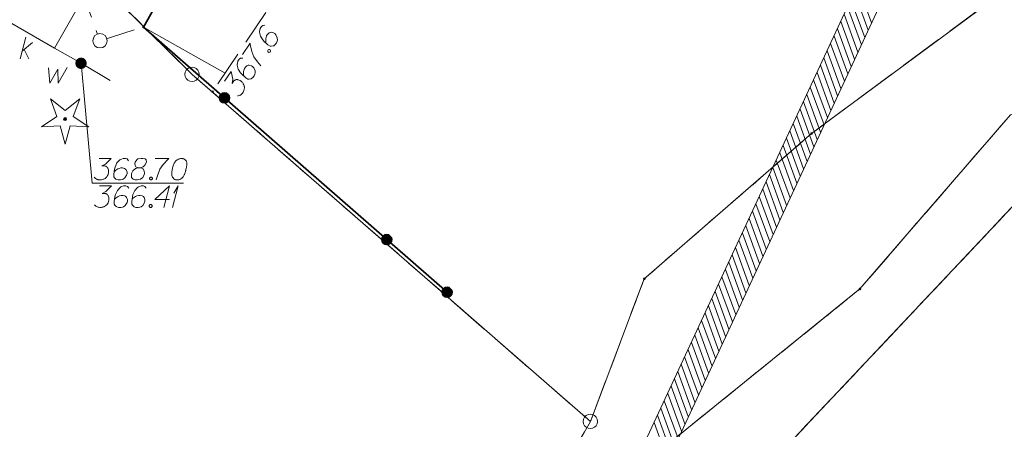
# Model space of a CAD drawing. Header units: metres. Extents: x 5555129 to 5556676, y 5635595 to 5636517.
# Tile 45 of 256: x 5555279 to 5555313, y 5636211 to 5636225. Entities that reach past the tile are written whole.
import ezdxf

# ---------------------------------------------------------------- set-up
doc = ezdxf.new("R2010")
doc.units = ezdxf.units.M
doc.header["$MEASUREMENT"] = 0
for name, pattern in [('L_0_04', [1.5, 1, -0.5]), ('L_0_05', [1.75, 1.25, -0.5]), ('PRZER1-1', [2, 1, -1]), ('PRZER3-1', [4, 3, -1])]:
    doc.linetypes.add(name, pattern=pattern)
for name, color, linetype, lineweight in [('#digitalizacja', 7, 'Continuous', 18), ('#przekroje', 7, 'L_0_04', 18), ('#skartowane', 7, 'Continuous', 18), ('#zakres', 7, 'Continuous', 18)]:
    doc.layers.add(name, color=color, linetype=linetype, lineweight=lineweight)
for name, color, linetype, lineweight, true_color in [('GEPPGD', 7, 'Continuous', 18, 0x008000), ('GESDZI', 7, 'Continuous', 18, 0x0a0909), ('GESKKL', 7, 'PRZER3-1', 18, 0x008000), ('GESUZY', 7, 'PRZER1-1', 18, 0x008000), ('GULWLP', 5, 'Continuous', 18, 0x0000ff)]:
    doc.layers.add(name, color=color, linetype=linetype, lineweight=lineweight, true_color=true_color)

# ---------------------------------------------------------------- blocks, each defined once
blk = doc.blocks.new('EPPGS')
at = {"color": 0, "flags": 128}
blk.add_lwpolyline([(0.5, 0), (0.475528, -0.154508), (0.404508, -0.293893), (0.293893, -0.404508), (0.154508, -0.475528), (0, -0.5), (-0.154508, -0.475528), (-0.293893, -0.404508), (-0.404508, -0.293893), (-0.475528, -0.154508), (-0.5, 0), (-0.475528, 0.154508), (-0.404508, 0.293893), (-0.293893, 0.404508), (-0.154508, 0.475528), (0, 0.5), (0.154508, 0.475528), (0.293893, 0.404508), (0.404508, 0.293893), (0.475528, 0.154508), (0.5, 0)], close=True, dxfattribs=at)
blk = doc.blocks.new('EPPGN')
blk.add_hatch(color=0).paths.add_polyline_path([(0, -0.09), (-0.027812, -0.085595), (-0.052901, -0.072812), (-0.072812, -0.052901), (-0.085595, -0.027812), (-0.09, 0), (-0.085595, 0.027812), (-0.072812, 0.052901), (-0.052901, 0.072812), (-0.027812, 0.085595), (0, 0.09), (0.027812, 0.085595), (0.052901, 0.072812), (0.072812, 0.052901), (0.085595, 0.027812), (0.09, 0), (0.085595, -0.027812), (0.072812, -0.052901), (0.052901, -0.072812), (0.027812, -0.085595)])
blk = doc.blocks.new('OBOP01_01')
at = {"linetype": 'Continuous', "lineweight": 18}
blk.add_hatch(color=0, dxfattribs=at).paths.add_polyline_path([(0, -0.1, 1), (0, 0.1, 1)])
at = {"color": 0, "linetype": 'Continuous', "lineweight": 18, "flags": 128}
blk.add_lwpolyline([(0, -1.74), (-0.35, -0.48), (-1.65, -0.54), (-0.57, 0.18), (-1.02, 1.4), (0, 0.6), (1.02, 1.4), (0.57, 0.18), (1.65, -0.54), (0.35, -0.48), (0, -1.74)], dxfattribs=at)
at = {"color": 0, "linetype": 'Continuous', "lineweight": 18}
blk.add_circle((0, 0), 0.1, dxfattribs=at)
blk = doc.blocks.new('SLU')
at = {"color": 0, "linetype": 'Continuous', "lineweight": 18}
blk.add_wipeout([(0, -0.5), (0.25, -0.433), (0.433, -0.25), (0.5, 0), (0.433, 0.25), (0.25, 0.433), (0, 0.5), (-0.25, 0.433), (-0.433, 0.25), (-0.5, 0), (-0.433, -0.25), (-0.25, -0.433)], dxfattribs=at)
blk.add_circle((0, 0), 0.5, dxfattribs=at)
blk = doc.blocks.new('*U1601')
at = {"layer": '#digitalizacja', "color": 5, "linetype": 'ByBlock', "lineweight": 18}
for q in [(5555284.36, 5636218.725), (5555284.413, 5636219.221)]:
    blk.add_line((5555284.561, 5636219.475), q, dxfattribs=at)
blk = doc.blocks.new('*U1602')
at = {"layer": '#digitalizacja', "color": 36, "linetype": 'ByBlock', "lineweight": 18, "true_color": 0x803300}
for p, q in [((5555279.057, 5636223.897), (5555279.257, 5636224.647)), ((5555279.128, 5636224.163), (5555279.482, 5636224.458)), ((5555279.198, 5636224.222), (5555279.352, 5636223.897))]:
    blk.add_line(p, q, dxfattribs=at)

msp = doc.modelspace()

# ---------------------------------------------------------------- hatches: boundary and pattern name
at = {"layer": '#digitalizacja', "linetype": 'Continuous', "lineweight": 18}
h = msp.add_hatch(color=7, dxfattribs=at)
edge = h.paths.add_edge_path()
edge.add_arc((5555281.17533, 5636223.73931), 0.2, 0, 360)
at = {"layer": '#skartowane', "linetype": 'Continuous', "lineweight": 18}
h = msp.add_hatch(color=7, dxfattribs=at)
edge = h.paths.add_edge_path()
edge.add_arc((5555283.35, 5636225), 0.045, 0, 360)
h = msp.add_hatch(color=7, dxfattribs=at)
edge = h.paths.add_edge_path()
edge.add_arc((5555285.76, 5636222.75), 0.045, 0, 360)
at = {"layer": '#skartowane', "linetype": 'Continuous', "lineweight": 35}
h = msp.add_hatch(color=7, dxfattribs=at)
edge = h.paths.add_edge_path()
edge.add_arc((5555286.1758, 5636222.53477), 0.175, 0, 360)
h = msp.add_hatch(color=7, dxfattribs=at)
edge = h.paths.add_edge_path()
edge.add_arc((5555291.8274, 5636217.60431), 0.175, 0, 360)
h = msp.add_hatch(color=7, dxfattribs=at)
edge = h.paths.add_edge_path()
edge.add_arc((5555293.93, 5636215.77), 0.175, 0, 360)

# ---------------------------------------------------------------- linework, layer by layer
at = {"layer": '#digitalizacja', "color": 7, "linetype": 'Continuous', "lineweight": 18}
msp.add_line((5555281.56321, 5636219.56631), (5555281.17533, 5636223.73931), dxfattribs=at)
at = {"layer": '#digitalizacja', "color": 7, "linetype": 'Continuous', "lineweight": 18, "flags": 128}
for points in [[(5555280.03923, 5636223.58011), (5555280.08647, 5636223.0427), (5555280.36992, 5636223.53287), (5555280.37587, 5636223.0427), (5555280.6888, 5636223.59192)], [(5555281.56321, 5636219.56631), (5555284.75207, 5636219.56631)]]:
    msp.add_lwpolyline(points, dxfattribs=at)
at = {"layer": '#digitalizacja', "color": 5, "linetype": 'Continuous', "lineweight": 18, "flags": 128}
for points in [[(5555281.17533, 5636223.73931), (5555282.18781, 5636223.13654)], [(5555281.80902, 5636220.43077), (5555282.22238, 5636220.43077), (5555282.02747, 5636220.22999), (5555281.89755, 5636220.16499), (5555282.00385, 5636220.16499), (5555282.02747, 5636220.15913), (5555282.03928, 5636220.15318), (5555282.05109, 5636220.14732), (5555282.0629, 5636220.14137), (5555282.08652, 5636220.1237), (5555282.09833, 5636220.10594), (5555282.11014, 5636220.08827), (5555282.11609, 5636220.07051), (5555282.1279, 5636220.02922), (5555282.13376, 5636219.99379), (5555282.13376, 5636219.97603), (5555282.13376, 5636219.9524), (5555282.1279, 5636219.91697), (5555282.12195, 5636219.89335), (5555282.11609, 5636219.86973), (5555282.11014, 5636219.85206), (5555282.10428, 5636219.84025), (5555282.09833, 5636219.82844), (5555282.09247, 5636219.81663), (5555282.08066, 5636219.79887), (5555282.0629, 5636219.77525), (5555282.04523, 5636219.75758), (5555282.03342, 5636219.74577), (5555282.01566, 5636219.73396), (5555281.99799, 5636219.72215), (5555281.97437, 5636219.71034), (5555281.96256, 5636219.70439), (5555281.92117, 5636219.69258), (5555281.88574, 5636219.68672), (5555281.86212, 5636219.68077), (5555281.82083, 5636219.68077), (5555281.77359, 5636219.68672), (5555281.75583, 5636219.69258), (5555281.73816, 5636219.69853), (5555281.7204, 5636219.70439), (5555281.70273, 5636219.7162), (5555281.68497, 5636219.72801), (5555281.65549, 5636219.75163), (5555281.63773, 5636219.77525)], [(5555282.83057, 5636220.3481), (5555282.78333, 5636220.41301), (5555282.73022, 5636220.43077), (5555282.64755, 5636220.43077), (5555282.5885, 5636220.40715), (5555282.55307, 5636220.39534), (5555282.5235, 5636220.37758), (5555282.42902, 5636220.27128), (5555282.36411, 5636220.12956), (5555282.34634, 5636220.05284), (5555282.32272, 5636219.88154), (5555282.32272, 5636219.79301), (5555282.34634, 5636219.75758), (5555282.39359, 5636219.71034), (5555282.41135, 5636219.69853), (5555282.4704, 5636219.68077), (5555282.54712, 5636219.68077), (5555282.60617, 5636219.69258), (5555282.64755, 5636219.70439), (5555282.7066, 5636219.75163), (5555282.76566, 5636219.84611), (5555282.78333, 5636219.90516), (5555282.78333, 5636219.9524), (5555282.75385, 5636220.02922), (5555282.73022, 5636220.0587), (5555282.68884, 5636220.08232), (5555282.61798, 5636220.10008), (5555282.56488, 5636220.10008), (5555282.49988, 5636220.08232), (5555282.45859, 5636220.06465), (5555282.38773, 5636220.01741), (5555282.3523, 5636219.98784), (5555282.33453, 5636219.97017)], [(5555283.16711, 5636220.10594), (5555283.24979, 5636220.10594), (5555283.27341, 5636220.11189), (5555283.34427, 5636220.14137), (5555283.39746, 5636220.18861), (5555283.45651, 5636220.30085), (5555283.45056, 5636220.38353), (5555283.40927, 5636220.41301), (5555283.3266, 5636220.43077), (5555283.26755, 5636220.43077), (5555283.1553, 5636220.41301), (5555283.11987, 5636220.38353), (5555283.06082, 5636220.2949), (5555283.05496, 5636220.26542), (5555283.06677, 5636220.1768), (5555283.09039, 5636220.14137), (5555283.16711, 5636220.10594), (5555283.07263, 5636220.08232), (5555282.9841, 5636219.99379), (5555282.93686, 5636219.90516), (5555282.93091, 5636219.87568), (5555282.93686, 5636219.76344), (5555282.98996, 5636219.70439), (5555283.06082, 5636219.68077), (5555283.13168, 5636219.68077), (5555283.24393, 5636219.71034), (5555283.3266, 5636219.76344), (5555283.3797, 5636219.86973), (5555283.38565, 5636219.90516), (5555283.3797, 5636219.99965), (5555283.33246, 5636220.08232), (5555283.24979, 5636220.10594)], [(5555283.76349, 5636220.43077), (5555284.2359, 5636220.43077), (5555284.20642, 5636220.4012), (5555284.03513, 5636220.21818), (5555283.91702, 5636220.05284), (5555283.84616, 5636219.85792), (5555283.79892, 5636219.68077)], [(5555284.69055, 5636220.43077), (5555284.67874, 5636220.43077), (5555284.64331, 5636220.42482), (5555284.61969, 5636220.41896), (5555284.60202, 5636220.41301), (5555284.57245, 5636220.4012), (5555284.53702, 5636220.38353), (5555284.50754, 5636220.36577), (5555284.47797, 5636220.34214), (5555284.4603, 5636220.31852), (5555284.44254, 5636220.28904), (5555284.42487, 5636220.25947), (5555284.4071, 5636220.22404), (5555284.39529, 5636220.20042), (5555284.38348, 5636220.16499), (5555284.36581, 5636220.10594), (5555284.34805, 5636220.01741), (5555284.33624, 5636219.94655), (5555284.33624, 5636219.88154), (5555284.34219, 5636219.8343), (5555284.36581, 5636219.7812), (5555284.38348, 5636219.75163), (5555284.41306, 5636219.7162), (5555284.44849, 5636219.69258), (5555284.46616, 5636219.68672), (5555284.50159, 5636219.68077), (5555284.53116, 5636219.68077), (5555284.5784, 5636219.68672), (5555284.61969, 5636219.69853), (5555284.64926, 5636219.7162), (5555284.69055, 5636219.74577), (5555284.70831, 5636219.76344), (5555284.73193, 5636219.78706), (5555284.7496, 5636219.81068), (5555284.76141, 5636219.82844), (5555284.77322, 5636219.85792), (5555284.77918, 5636219.86973), (5555284.79099, 5636219.8993), (5555284.8028, 5636219.93474), (5555284.81461, 5636219.97017), (5555284.82047, 5636219.99379), (5555284.82642, 5636220.01146), (5555284.83228, 5636220.03508), (5555284.84409, 5636220.08827), (5555284.85004, 5636220.11775), (5555284.8559, 5636220.14732), (5555284.86185, 5636220.18861), (5555284.86771, 5636220.2418), (5555284.86771, 5636220.25947), (5555284.86185, 5636220.28309), (5555284.8559, 5636220.30671), (5555284.83823, 5636220.34214), (5555284.82047, 5636220.36577), (5555284.8028, 5636220.38353), (5555284.77918, 5636220.4012), (5555284.75555, 5636220.41301), (5555284.73779, 5636220.41896), (5555284.72012, 5636220.42482), (5555284.69055, 5636220.43077)], [(5555283.59814, 5636219.7812), (5555283.62772, 5636219.7812), (5555283.64539, 5636219.76939), (5555283.66315, 5636219.74577), (5555283.66315, 5636219.7162), (5555283.64539, 5636219.69258), (5555283.62772, 5636219.68077), (5555283.59814, 5636219.68077), (5555283.58048, 5636219.69258), (5555283.56271, 5636219.7162), (5555283.56271, 5636219.74577), (5555283.58048, 5636219.76939), (5555283.59814, 5636219.7812)], [(5555281.82107, 5636219.47458), (5555282.23443, 5636219.47458), (5555282.03951, 5636219.27381), (5555281.9096, 5636219.20881), (5555282.01589, 5636219.20881), (5555282.03951, 5636219.20295), (5555282.05133, 5636219.19699), (5555282.06314, 5636219.19114), (5555282.07495, 5636219.18518), (5555282.09857, 5636219.16751), (5555282.11038, 5636219.14975), (5555282.12219, 5636219.13208), (5555282.12814, 5636219.11432), (5555282.13995, 5636219.07303), (5555282.14581, 5636219.0376), (5555282.14581, 5636219.01984), (5555282.14581, 5636218.99622), (5555282.13995, 5636218.96079), (5555282.134, 5636218.93717), (5555282.12814, 5636218.91355), (5555282.12219, 5636218.89588), (5555282.11633, 5636218.88407), (5555282.11038, 5636218.87226), (5555282.10452, 5636218.86045), (5555282.09271, 5636218.84269), (5555282.07495, 5636218.81907), (5555282.05728, 5636218.8014), (5555282.04547, 5636218.78959), (5555282.0277, 5636218.77777), (5555282.01003, 5636218.76596), (5555281.98641, 5636218.75415), (5555281.9746, 5636218.7482), (5555281.93322, 5636218.73639), (5555281.89779, 5636218.73053), (5555281.87417, 5636218.72458), (5555281.83288, 5636218.72458), (5555281.78564, 5636218.73053), (5555281.76788, 5636218.73639), (5555281.75021, 5636218.74234), (5555281.73245, 5636218.7482), (5555281.71478, 5636218.76001), (5555281.69702, 5636218.77182), (5555281.66754, 5636218.79544), (5555281.64977, 5636218.81907)], [(5555282.84262, 5636219.39191), (5555282.79537, 5636219.45682), (5555282.74227, 5636219.47458), (5555282.6596, 5636219.47458), (5555282.60055, 5636219.45096), (5555282.56512, 5636219.43915), (5555282.53555, 5636219.42139), (5555282.44107, 5636219.3151), (5555282.37615, 5636219.17337), (5555282.35839, 5636219.09665), (5555282.33477, 5636218.92536), (5555282.33477, 5636218.83683), (5555282.35839, 5636218.8014), (5555282.40563, 5636218.75415), (5555282.4234, 5636218.74234), (5555282.48245, 5636218.72458), (5555282.55917, 5636218.72458), (5555282.61822, 5636218.73639), (5555282.6596, 5636218.7482), (5555282.71865, 5636218.79544), (5555282.7777, 5636218.88993), (5555282.79537, 5636218.94898), (5555282.79537, 5636218.99622), (5555282.76589, 5636219.07303), (5555282.74227, 5636219.10251), (5555282.70089, 5636219.12613), (5555282.63003, 5636219.14389), (5555282.57693, 5636219.14389), (5555282.51193, 5636219.12613), (5555282.47064, 5636219.10846), (5555282.39977, 5636219.06122), (5555282.36434, 5636219.03165), (5555282.34658, 5636219.01398)], [(5555283.4508, 5636219.39191), (5555283.40356, 5636219.45682), (5555283.35046, 5636219.47458), (5555283.26779, 5636219.47458), (5555283.20873, 5636219.45096), (5555283.1733, 5636219.43915), (5555283.14373, 5636219.42139), (5555283.04925, 5636219.3151), (5555282.98434, 5636219.17337), (5555282.96658, 5636219.09665), (5555282.94296, 5636218.92536), (5555282.94296, 5636218.83683), (5555282.96658, 5636218.8014), (5555283.01382, 5636218.75415), (5555283.03158, 5636218.74234), (5555283.09063, 5636218.72458), (5555283.16735, 5636218.72458), (5555283.2264, 5636218.73639), (5555283.26779, 5636218.7482), (5555283.32684, 5636218.79544), (5555283.38589, 5636218.88993), (5555283.40356, 5636218.94898), (5555283.40356, 5636218.99622), (5555283.37408, 5636219.07303), (5555283.35046, 5636219.10251), (5555283.30908, 5636219.12613), (5555283.23821, 5636219.14389), (5555283.18511, 5636219.14389), (5555283.12011, 5636219.12613), (5555283.07882, 5636219.10846), (5555283.00796, 5636219.06122), (5555282.97253, 5636219.03165), (5555282.95477, 5636219.01398)], [(5555284.25976, 5636219.00217), (5555283.75192, 5636219.00217), (5555284.25976, 5636219.47458), (5555284.05899, 5636218.72458)], [(5555283.58657, 5636218.82502), (5555283.61614, 5636218.82502), (5555283.63381, 5636218.81321), (5555283.65158, 5636218.78959), (5555283.65158, 5636218.76001), (5555283.63381, 5636218.73639), (5555283.61614, 5636218.72458), (5555283.58657, 5636218.72458), (5555283.5689, 5636218.73639), (5555283.55114, 5636218.76001), (5555283.55114, 5636218.78959), (5555283.5689, 5636218.81321), (5555283.58657, 5636218.82502)]]:
    msp.add_lwpolyline(points, dxfattribs=at)
at = {"layer": '#przekroje', "color": 7, "lineweight": 18, "flags": 128}
msp.add_lwpolyline([(5555277.57, 5636236.14), (5555281.83678, 5636224.52376)], dxfattribs=at)
at = {"layer": '#przekroje', "color": 7}
msp.add_point((5555281.83678, 5636224.52376), dxfattribs=at)
at = {"layer": '#skartowane', "color": 7, "linetype": 'Continuous', "lineweight": 18}
msp.add_line((5555286.19257, 5636223.39215), (5555283.34798, 5636224.99642), dxfattribs=at)
at = {"layer": '#skartowane', "color": 7, "linetype": 'L_0_05', "lineweight": 18}
for points in [[(5555281.84, 5636224.52), (5555283.35, 5636225), (5555292.43, 5636241.1)], [(5555292.43, 5636241.1), (5555294.81, 5636240.05), (5555295.44, 5636237.12), (5555285.76, 5636222.75)]]:
    msp.add_lwpolyline(points, dxfattribs=at)
at = {"layer": '#skartowane', "color": 7, "linetype": 'Continuous', "lineweight": 35, "flags": 128}
msp.add_lwpolyline([(5555294.81, 5636240.05), (5555292.43, 5636241.1), (5555283.35, 5636225), (5555293.93, 5636215.77)], dxfattribs=at)
at = {"layer": '#skartowane', "color": 7, "linetype": 'Continuous', "lineweight": 18, "flags": 128}
for points in [[(5555287.58604, 5636225.06074), (5555287.50581, 5636225.05783), (5555287.46141, 5636225.02371), (5555287.41522, 5636224.95514), (5555287.40182, 5636224.89297), (5555287.39182, 5636224.85699), (5555287.39003, 5636224.82254), (5555287.4254, 5636224.68479), (5555287.50668, 5636224.55178), (5555287.56039, 5636224.49418), (5555287.68926, 5636224.37889), (5555287.76268, 5636224.32943), (5555287.80527, 5636224.32922), (5555287.87084, 5636224.34201), (5555287.89056, 5636224.35014), (5555287.93828, 5636224.3892), (5555287.98114, 5636224.45283), (5555288.00434, 5636224.5084), (5555288.01766, 5636224.54932), (5555288.01147, 5636224.62469), (5555287.9661, 5636224.72645), (5555287.927, 5636224.7741), (5555287.88782, 5636224.80049), (5555287.80764, 5636224.81896), (5555287.77, 5636224.81584), (5555287.72729, 5636224.79471), (5555287.67297, 5636224.74586), (5555287.6433, 5636224.70182), (5555287.62171, 5636224.63799), (5555287.6133, 5636224.59387), (5555287.61289, 5636224.50871), (5555287.61762, 5636224.4628), (5555287.62235, 5636224.4382)], [(5555286.80158, 5636224.04419), (5555287.06551, 5636224.436), (5555287.07357, 5636224.39503), (5555287.12965, 5636224.15071), (5555287.2008, 5636223.96038), (5555287.32287, 5636223.79271), (5555287.44341, 5636223.65456)], [(5555287.6801, 5636224.1857), (5555287.69662, 5636224.21022), (5555287.71629, 5636224.21828), (5555287.7458, 5636224.21981), (5555287.77033, 5636224.20329), (5555287.78, 5636224.17537), (5555287.77992, 5636224.15411), (5555287.7634, 5636224.12959), (5555287.74373, 5636224.12153), (5555287.71422, 5636224.12), (5555287.68969, 5636224.13652), (5555287.68003, 5636224.16444), (5555287.6801, 5636224.1857)], [(5555286.81409, 5636223.91478), (5555286.73386, 5636223.91186), (5555286.68946, 5636223.87775), (5555286.64327, 5636223.80918), (5555286.62987, 5636223.74701), (5555286.61987, 5636223.71102), (5555286.61808, 5636223.67658), (5555286.65345, 5636223.53883), (5555286.73473, 5636223.40581), (5555286.78844, 5636223.34822), (5555286.91731, 5636223.23293), (5555286.99073, 5636223.18347), (5555287.03332, 5636223.18326), (5555287.09889, 5636223.19605), (5555287.11861, 5636223.20418), (5555287.16633, 5636223.24324), (5555287.20919, 5636223.30687), (5555287.23239, 5636223.36244), (5555287.24571, 5636223.40336), (5555287.23953, 5636223.47873), (5555287.19416, 5636223.58049), (5555287.15505, 5636223.62814), (5555287.11587, 5636223.65453), (5555287.03569, 5636223.673), (5555286.99805, 5636223.66988), (5555286.95534, 5636223.64875), (5555286.90102, 5636223.5999), (5555286.87135, 5636223.55586), (5555286.84976, 5636223.49203), (5555286.84135, 5636223.44791), (5555286.84094, 5636223.36275), (5555286.84567, 5636223.31684), (5555286.8504, 5636223.29224)], [(5555286.17479, 5636223.11372), (5555286.40573, 5636223.45655), (5555286.46335, 5636223.18272), (5555286.44468, 5636223.03866), (5555286.50407, 5636223.12682), (5555286.52213, 5636223.14313), (5555286.53366, 5636223.1496), (5555286.54512, 5636223.15613), (5555286.55665, 5636223.1626), (5555286.5845, 5636223.17232), (5555286.60583, 5636223.17219), (5555286.62708, 5636223.17211), (5555286.64514, 5636223.16712), (5555286.68598, 5636223.15385), (5555286.71864, 5636223.13891), (5555286.73337, 5636223.12899), (5555286.75296, 5636223.1158), (5555286.77908, 5636223.09114), (5555286.79534, 5636223.07301), (5555286.81166, 5636223.05495), (5555286.82299, 5636223.04014), (5555286.82951, 5636223.02869), (5555286.83598, 5636223.01715), (5555286.8425, 5636223.0057), (5555286.85063, 5636222.98598), (5555286.8603, 5636222.95805), (5555286.86509, 5636222.93352), (5555286.86828, 5636222.91713), (5555286.86815, 5636222.8958), (5555286.86808, 5636222.87455), (5555286.86468, 5636222.84836), (5555286.86301, 5636222.83524), (5555286.84969, 5636222.79432), (5555286.83475, 5636222.76166), (5555286.82649, 5636222.73875), (5555286.80342, 5636222.7045), (5555286.7721, 5636222.66864), (5555286.75731, 5636222.65719), (5555286.74251, 5636222.64586), (5555286.72772, 5636222.6344), (5555286.70806, 5636222.62634), (5555286.68834, 5636222.61821), (5555286.65228, 5636222.60696), (5555286.62276, 5636222.60542)]]:
    msp.add_lwpolyline(points, dxfattribs=at)
at = {"layer": '#skartowane', "color": 7, "linetype": 'Continuous', "lineweight": 35}
for centre in [(5555286.1758, 5636222.53477), (5555291.8274, 5636217.60431), (5555293.93, 5636215.77)]:
    msp.add_circle(centre, 0.175, dxfattribs=at)
at = {"layer": '#skartowane', "color": 96}
msp.add_point((5555280.62, 5636221.8), dxfattribs=at)
at = {"layer": '#zakres', "color": 134, "linetype": 'Continuous', "lineweight": 18}
for p, q in [((5555300.75267, 5636210.40741), (5555318.04681, 5636247.51123)), ((5555301.65904, 5636209.98495), (5555318.95319, 5636247.08877)), ((5555308.72022, 5636225.14629), (5555308.24117, 5636226.46178)), ((5555308.48364, 5636224.63872), (5555308.00459, 5636225.95421)), ((5555308.60193, 5636224.8925), (5555308.12288, 5636226.20799)), ((5555308.36535, 5636224.38493), (5555307.8863, 5636225.70042)), ((5555308.12877, 5636223.87736), (5555307.64972, 5636225.19285)), ((5555308.24706, 5636224.13114), (5555307.76801, 5636225.44663)), ((5555308.01048, 5636223.62357), (5555307.53143, 5636224.93906)), ((5555307.89219, 5636223.36979), (5555307.41314, 5636224.68527)), ((5555307.65561, 5636222.86221), (5555307.17656, 5636224.1777)), ((5555307.7739, 5636223.116), (5555307.29485, 5636224.43149)), ((5555307.53732, 5636222.60843), (5555307.05827, 5636223.92392)), ((5555307.41903, 5636222.35464), (5555306.93998, 5636223.67013)), ((5555307.18245, 5636221.84707), (5555306.7034, 5636223.16256)), ((5555307.30074, 5636222.10085), (5555306.82169, 5636223.41634)), ((5555307.06416, 5636221.59328), (5555306.58511, 5636222.90877)), ((5555306.94587, 5636221.3395), (5555306.46682, 5636222.65498)), ((5555306.70929, 5636220.83192), (5555306.23024, 5636222.14741)), ((5555306.82758, 5636221.08571), (5555306.34853, 5636222.4012)), ((5555306.591, 5636220.57814), (5555306.11195, 5636221.89363)), ((5555306.47271, 5636220.32435), (5555305.99366, 5636221.63984)), ((5555306.23613, 5636219.81678), (5555305.75708, 5636221.13227)), ((5555306.35442, 5636220.07057), (5555305.87537, 5636221.38605)), ((5555306.11784, 5636219.56299), (5555305.63879, 5636220.87848)), ((5555305.99955, 5636219.30921), (5555305.5205, 5636220.6247)), ((5555305.76297, 5636218.80163), (5555305.28392, 5636220.11712)), ((5555305.88126, 5636219.05542), (5555305.40221, 5636220.37091)), ((5555305.64468, 5636218.54785), (5555305.16563, 5636219.86334)), ((5555305.4081, 5636218.04028), (5555304.92905, 5636219.35576)), ((5555305.52639, 5636218.29406), (5555305.04734, 5636219.60955)), ((5555305.28981, 5636217.78649), (5555304.81076, 5636219.10198)), ((5555305.17152, 5636217.5327), (5555304.69247, 5636218.84819)), ((5555304.93494, 5636217.02513), (5555304.45589, 5636218.34062)), ((5555305.05323, 5636217.27892), (5555304.57418, 5636218.59441)), ((5555304.81665, 5636216.77134), (5555304.3376, 5636218.08683)), ((5555304.69836, 5636216.51756), (5555304.21931, 5636217.83305)), ((5555304.46178, 5636216.00999), (5555303.98273, 5636217.32547)), ((5555304.58007, 5636216.26377), (5555304.10102, 5636217.57926)), ((5555304.34349, 5636215.7562), (5555303.86444, 5636217.07169)), ((5555304.2252, 5636215.50241), (5555303.74615, 5636216.8179)), ((5555303.98862, 5636214.99484), (5555303.50957, 5636216.31033)), ((5555304.10691, 5636215.24863), (5555303.62786, 5636216.56412)), ((5555303.87033, 5636214.74105), (5555303.39128, 5636216.05654)), ((5555303.75204, 5636214.48727), (5555303.27299, 5636215.80276)), ((5555303.51546, 5636213.9797), (5555303.03641, 5636215.29518)), ((5555303.63375, 5636214.23348), (5555303.1547, 5636215.54897)), ((5555303.39717, 5636213.72591), (5555302.91812, 5636215.0414)), ((5555303.27888, 5636213.47212), (5555302.79983, 5636214.78761)), ((5555303.0423, 5636212.96455), (5555302.56325, 5636214.28004)), ((5555303.16059, 5636213.21834), (5555302.68154, 5636214.53383)), ((5555302.92401, 5636212.71076), (5555302.44496, 5636214.02625)), ((5555302.68743, 5636212.20319), (5555302.20838, 5636213.51868)), ((5555302.80572, 5636212.45698), (5555302.32667, 5636213.77247)), ((5555302.56914, 5636211.94941), (5555302.09009, 5636213.26489)), ((5555302.45085, 5636211.69562), (5555301.9718, 5636213.01111)), ((5555302.21427, 5636211.18805), (5555301.73522, 5636212.50354)), ((5555302.33256, 5636211.44183), (5555301.85351, 5636212.75732)), ((5555302.09598, 5636210.93426), (5555301.61693, 5636212.24975)), ((5555301.97769, 5636210.68048), (5555301.49863, 5636211.99596)), ((5555301.74111, 5636210.1729), (5555301.26205, 5636211.48839)), ((5555301.8594, 5636210.42669), (5555301.38034, 5636211.74218)), ((5555301.62282, 5636209.91912), (5555301.14376, 5636211.23461))]:
    msp.add_line(p, q, dxfattribs=at)
at = {"layer": 'GESDZI', "color": 96, "linetype": 'Continuous', "lineweight": 18, "flags": 128}
for points in [[(5555286.06709, 5636191.38205), (5555290.47404, 5636196.61702), (5555298.92385, 5636211.27442), (5555300.80168, 5636216.23892), (5555306.62881, 5636221.29313), (5555314.02703, 5636226.76317), (5555322.94092, 5636229.36655), (5555332.09908, 5636232.22556), (5555336.03815, 5636234.96601), (5555341.24402, 5636240.50625), (5555345.59548, 5636246.66731), (5555346.91907, 5636250.92892), (5555350.51078, 5636266.74627), (5555356.45019, 5636289.29937), (5555358.3389, 5636293.78389), (5555360.4012, 5636298.99261), (5555368.85224, 5636315.79059), (5555371.45592, 5636320.1712)], [(5555363.38317, 5636296.60661), (5555358.49581, 5636286.92595), (5555355.10797, 5636274.5495), (5555351.30406, 5636258.6063), (5555348.00759, 5636245.77475), (5555345.48676, 5636240.96424), (5555341.61846, 5636235.79632), (5555338.01466, 5636232.74458), (5555331.4479, 5636229.39107), (5555313.56373, 5636221.95086), (5555308.31625, 5636215.88645), (5555301.24865, 5636210.18228), (5555301.14891, 5636206.68425), (5555298.14279, 5636200.17554), (5555294.3386, 5636194.53802), (5555291.06498, 5636191.38205)], [(5555301.24865, 5636210.18228), (5555308.31625, 5636215.88645), (5555313.56373, 5636221.95086), (5555331.4479, 5636229.39107), (5555338.01466, 5636232.74458), (5555341.61846, 5636235.79632), (5555345.48676, 5636240.96424), (5555348.00759, 5636245.77475), (5555351.30406, 5636258.6063), (5555355.10797, 5636274.5495), (5555358.49581, 5636286.92595), (5555363.38317, 5636296.60661)], [(5555365.52243, 5636294.01817), (5555364.44984, 5636292.072), (5555357.84965, 5636271.74472), (5555350.62075, 5636246.07119), (5555348.765, 5636239.25655), (5555338.55639, 5636230.24145), (5555314.59606, 5636219.77351), (5555303.53851, 5636208.05803), (5555301.24865, 5636210.18228)], [(5555184.7582, 5636205.85954), (5555184.84592, 5636238.08381), (5555186.35108, 5636245.8009), (5555237.32111, 5636213.99635), (5555252.77871, 5636239.85712), (5555269.59986, 5636229.49525), (5555280.77743, 5636227.56838), (5555285.04465, 5636223.35372), (5555298.92385, 5636211.27442), (5555290.47404, 5636196.61702), (5555286.06709, 5636191.38205)], [(5555303.53851, 5636208.05803), (5555314.59606, 5636219.77351), (5555338.55639, 5636230.24145), (5555348.765, 5636239.25655), (5555374.33756, 5636220.83863)]]:
    msp.add_lwpolyline(points, dxfattribs=at)
msp.add_lwpolyline([(5555280.77743, 5636227.56838), (5555285.05, 5636232.31), (5555289.79, 5636240.47), (5555302.66, 5636268.89), (5555307.64, 5636279.94), (5555313.36, 5636286.16), (5555323.46444, 5636270.14344), (5555330.68093, 5636262.48448), (5555338.2717, 5636254.20379), (5555345.59548, 5636246.66731), (5555341.24402, 5636240.50625), (5555336.03815, 5636234.96601), (5555332.09908, 5636232.22556), (5555322.94092, 5636229.36655), (5555314.02703, 5636226.76317), (5555306.62881, 5636221.29313), (5555300.80168, 5636216.23892), (5555298.92385, 5636211.27442), (5555285.04465, 5636223.35372), (5555280.77743, 5636227.56838)], close=True, dxfattribs=at)
at = {"layer": 'GESKKL', "color": 96, "linetype": 'PRZER3-1', "lineweight": 18, "ltscale": 0.5, "true_color": 0x008000}
msp.add_lwpolyline([(5555345.59548, 5636246.66731), (5555338.2717, 5636254.20379), (5555330.68093, 5636262.48448), (5555323.46444, 5636270.14344), (5555308.74724, 5636234.156), (5555289.79, 5636240.47), (5555285.05, 5636232.31), (5555280.77743, 5636227.56838), (5555285.04465, 5636223.35372), (5555298.92385, 5636211.27442), (5555300.80168, 5636216.23892), (5555306.62881, 5636221.29313), (5555314.02703, 5636226.76317), (5555322.94092, 5636229.36655), (5555332.09908, 5636232.22556), (5555336.03815, 5636234.96601), (5555341.24402, 5636240.50625), (5555345.59548, 5636246.66731)], close=True, dxfattribs=at)
msp.add_lwpolyline([(5555318.70185, 5636209.63894), (5555309.76145, 5636203.50049), (5555303.53851, 5636208.05803), (5555314.59606, 5636219.77351), (5555338.55639, 5636230.24145), (5555348.765, 5636239.25655)], dxfattribs=at)
at = {"layer": 'GESUZY', "color": 96, "linetype": 'PRZER1-1', "lineweight": 18, "ltscale": 0.5, "true_color": 0x008000}
for points in [[(5555286.06709, 5636191.38205), (5555290.47404, 5636196.61702), (5555298.92385, 5636211.27442), (5555300.80168, 5636216.23892), (5555306.62881, 5636221.29313), (5555314.02703, 5636226.76317), (5555322.94092, 5636229.36655), (5555332.09908, 5636232.22556), (5555336.03815, 5636234.96601), (5555341.24402, 5636240.50625), (5555345.59548, 5636246.66731), (5555346.91907, 5636250.92892), (5555350.51078, 5636266.74627), (5555356.45019, 5636289.29937), (5555358.3389, 5636293.78389), (5555360.4012, 5636298.99261), (5555368.85224, 5636315.79059), (5555371.45592, 5636320.1712)], [(5555363.38317, 5636296.60661), (5555358.49581, 5636286.92595), (5555355.10797, 5636274.5495), (5555351.30406, 5636258.6063), (5555348.00759, 5636245.77475), (5555345.48676, 5636240.96424), (5555341.61846, 5636235.79632), (5555338.01466, 5636232.74458), (5555331.4479, 5636229.39107), (5555313.56373, 5636221.95086), (5555308.31625, 5636215.88645), (5555301.24865, 5636210.18228), (5555301.14891, 5636206.68425), (5555298.14279, 5636200.17554), (5555294.3386, 5636194.53802), (5555291.06498, 5636191.38205)], [(5555365.52243, 5636294.01817), (5555364.44984, 5636292.072), (5555357.84965, 5636271.74472), (5555350.62075, 5636246.07119), (5555348.765, 5636239.25655), (5555338.55639, 5636230.24145), (5555314.59606, 5636219.77351), (5555303.53851, 5636208.05803), (5555301.24865, 5636210.18228), (5555308.31625, 5636215.88645), (5555313.56373, 5636221.95086), (5555331.4479, 5636229.39107), (5555338.01466, 5636232.74458), (5555341.61846, 5636235.79632), (5555345.48676, 5636240.96424)], [(5555318.70185, 5636209.63894), (5555309.76145, 5636203.50049), (5555303.53851, 5636208.05803), (5555314.59606, 5636219.77351), (5555338.55639, 5636230.24145), (5555348.765, 5636239.25655)]]:
    msp.add_lwpolyline(points, dxfattribs=at)
at = {"layer": 'GULWLP', "color": 5, "linetype": 'Continuous', "lineweight": 18, "true_color": 0x0000ff, "flags": 128}
msp.add_lwpolyline([(5555281.17533, 5636223.73931), (5555280.2522, 5636224.26559), (5555261.57566, 5636235.05674), (5555252.34425, 5636230.98733)], dxfattribs=at)

# ---------------------------------------------------------------- block references
at = {"layer": '#digitalizacja', "color": 36, "linetype": 'Continuous', "lineweight": 18, "true_color": 0x803300}
msp.add_blockref('*U1602', (0, 0), dxfattribs=at)
at = {"layer": '#digitalizacja', "color": 5, "linetype": 'Continuous', "lineweight": 18}
msp.add_blockref('*U1601', (0, 0), dxfattribs=at)
at = {"layer": '#skartowane', "color": 96, "linetype": 'Continuous', "xscale": 0.5, "yscale": 0.5, "zscale": 0.5}
msp.add_blockref('OBOP01_01', (5555280.62, 5636221.8), dxfattribs=at)
at = {"layer": 'GEPPGD', "color": 96, "lineweight": 18, "true_color": 0x008000, "xscale": 0.5, "yscale": 0.5, "zscale": 0.5, "rotation": 90}
for name, p in [('EPPGS', (5555285.04465, 5636223.35372)), ('EPPGN', (5555306.62881, 5636221.29313)), ('EPPGN', (5555300.80168, 5636216.23892)), ('EPPGN', (5555308.31625, 5636215.88645)), ('EPPGS', (5555298.92385, 5636211.27442))]:
    msp.add_blockref(name, p, dxfattribs=at)

# ---------------------------------------------------------------- next in the draw order: block references
at = {"layer": '#przekroje', "color": 7, "linetype": 'Continuous', "xscale": 0.5, "yscale": 0.5, "zscale": 0.5}
msp.add_blockref('SLU', (5555281.83678, 5636224.52376), dxfattribs=at)

# ---------------------------------------------------------------- next in the draw order: linework, layer by layer
at = {"layer": '#digitalizacja', "color": 5, "linetype": 'Continuous', "lineweight": 18, "flags": 128}
msp.add_lwpolyline([(5555295.74753, 5636253.83467), (5555291.22099, 5636243.51359), (5555282.53929, 5636228.27896), (5555280.2522, 5636224.26559)], dxfattribs=at)
at = {"layer": 'GESUZY', "color": 96, "linetype": 'PRZER1-1', "lineweight": 18, "ltscale": 0.5, "true_color": 0x008000}
msp.add_lwpolyline([(5555308.74724, 5636234.156), (5555289.79, 5636240.47), (5555285.05, 5636232.31), (5555280.77743, 5636227.56838), (5555285.04465, 5636223.35372), (5555298.92385, 5636211.27442), (5555300.80168, 5636216.23892), (5555306.62881, 5636221.29313), (5555314.02703, 5636226.76317), (5555322.94092, 5636229.36655), (5555332.09908, 5636232.22556), (5555336.03815, 5636234.96601), (5555341.24402, 5636240.50625), (5555345.59548, 5636246.66731), (5555338.2717, 5636254.20379), (5555330.68093, 5636262.48448), (5555323.46444, 5636270.14344)], dxfattribs=at)

doc.saveas('drawing.dxf')
